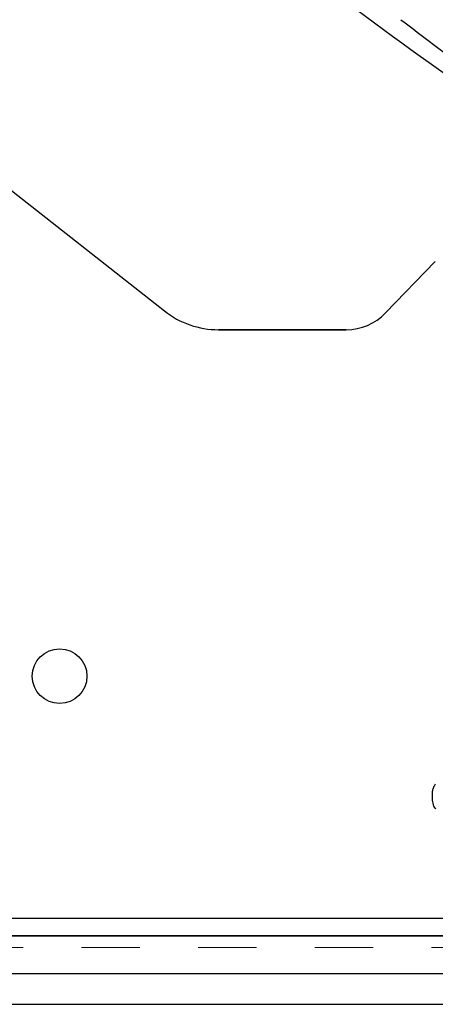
# Model space of a CAD drawing. Header units: inches. Extents: x 0.7 to 43.6, y 0.3 to 38.8.
# Tile 71 of 97: x 29.534 to 30.247, y 24.081 to 25.769. Entities that reach past the tile are written whole.
import ezdxf

# ---------------------------------------------------------------- set-up
doc = ezdxf.new("R2010")
doc.units = ezdxf.units.IN
doc.header["$MEASUREMENT"] = 0
doc.linetypes.add('HIDDEN', pattern=[0.075, 0.05, -0.025])
doc.layers.add('SID-M-S', color=90, linetype='Continuous')

msp = doc.modelspace()

# ---------------------------------------------------------------- linework, layer by layer
for p, q in [((30.247289, 25.35472), (30.161941, 25.26634)), ((30.094323, 25.237638), (29.875439, 25.237638)), ((28.865459, 24.198729), (33.540459, 24.198729))]:
    msp.add_line(p, q)
at = {"color": 7, "linetype": 'HIDDEN', "lineweight": 18}
msp.add_line((33.540459, 24.178729), (28.865459, 24.178729), dxfattribs=at)
at = {"color": 7, "linetype": 'Continuous'}
msp.add_line((27.602959, 24.081229), (33.540459, 24.081229), dxfattribs=at)
at = {"color": 7, "linetype": 'Continuous', "flags": 128}
for points in [[(30.242216, 24.437923), (30.242252, 24.440066), (30.242332, 24.442119), (30.242472, 24.444062), (30.242673, 24.445895), (30.242923, 24.447638), (30.243233, 24.449271), (30.243594, 24.450803), (30.244015, 24.452235), (30.244485, 24.453578), (30.245016, 24.45483), (30.245607, 24.455991), (30.246248, 24.457073), (30.246939, 24.458055), (30.247681, 24.458966)], [(30.248141, 24.416308), (30.24708, 24.41744), (30.24708, 24.41744), (30.245938, 24.419183), (30.244956, 24.421166), (30.244115, 24.423369), (30.243434, 24.425813), (30.242903, 24.428497), (30.242522, 24.431402), (30.242302, 24.434547), (30.242222, 24.437923)]]:
    msp.add_lwpolyline(points, dxfattribs=at)
at = {"color": 7, "linetype": 'Continuous'}
msp.add_arc((33.183944, 29.865947), 5.106655, 226.085586, 239.952434, dxfattribs=at)
for centre, radius, start, end in [((29.875439, 25.387638), 0.15, 231.822314, 270), ((30.094323, 25.331638), 0.094, 270, 316)]:
    msp.add_arc(centre, radius, start, end)
at = {"layer": 'SID-M-S'}
for p, q in [((29.026619, 25.864242), (29.782724, 25.269723)), ((30.161941, 25.26634), (30.247289, 25.35472)), ((29.875439, 25.237638), (30.094323, 25.237638)), ((33.540459, 24.228077), (28.865459, 24.228077)), ((33.540459, 24.198729), (28.865459, 24.198729)), ((28.865459, 24.198729), (33.540459, 24.198729)), ((33.540459, 24.133729), (28.865459, 24.133729))]:
    msp.add_line(p, q, dxfattribs=at)
msp.add_circle((29.602959, 24.643729), 0.046875, dxfattribs=at)
for centre, radius, start, end in [((33.308387, 29.810072), 5.105276, 232.329094, 233.895083), ((29.875439, 25.387638), 0.15, 231.822314, 270), ((30.094323, 25.331638), 0.094, 270, 316)]:
    msp.add_arc(centre, radius, start, end, dxfattribs=at)

doc.saveas('drawing.dxf')
